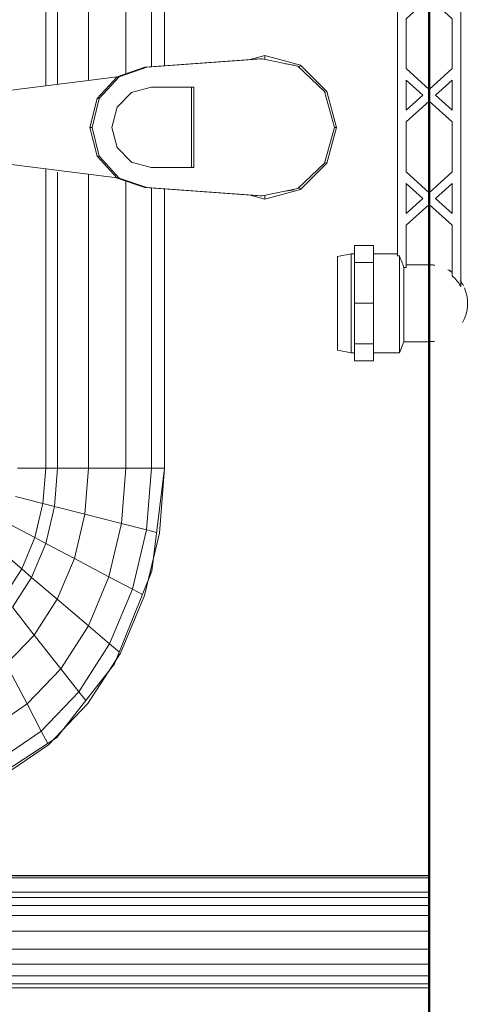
# Model space of a CAD drawing. Header units: millimetres. Extents: x 106 to 21007, y 2709 to 43947.
# Tile 11 of 31: x 14524 to 14681, y 40303 to 40646. Entities that reach past the tile are written whole.
import ezdxf

# ---------------------------------------------------------------- set-up
doc = ezdxf.new("R2010")
doc.units = ezdxf.units.MM
for name, color, linetype, lineweight in [('A-WALL-____-MCUT', 113, 'Continuous', 50), ('A-WALL-____-OTLN', 113, 'Continuous', 20), ('M-EQPM-____-OTLN', 50, 'Continuous', 20)]:
    doc.layers.add(name, color=color, linetype=linetype, lineweight=lineweight)

# ---------------------------------------------------------------- blocks, each defined once
blk = doc.blocks.new('Прямая форма - 83 new-610915-В_Этаж 04_Вентиляция')
at = {"layer": 'A-WALL-____-MCUT', "color": 53}
blk.add_line((1843.81, 50), (0, 50), dxfattribs=at)
blk = doc.blocks.new('Прямая форма - SW - 013-610916-В_Этаж 04_Вентиляция')
blk.add_blockref('Прямая форма - 83 new-610915-В_Этаж 04_Вентиляция', (0, 0))
blk = doc.blocks.new('Прямая форма - 83 new-608910-В_Этаж 04_Вентиляция')
at = {"layer": 'M-EQPM-____-OTLN', "color": 9}
for p, q in [((260.84, -183.27), (260.84, 0)), ((261.6, -183.27), (261.6, 0)), ((266.64, -183.27), (266.64, 0)), ((268.48, -183.27), (268.48, 0)), ((271.3, -183.27), (271.3, 0)), ((274.68, -183.27), (274.68, 0)), ((280.15, -183.27), (280.15, 0)), ((286.45, -183.27), (286.45, 0)), ((291.73, -183.27), (291.73, 0)), ((295.82, -183.27), (295.82, 0)), ((298.6, -183.27), (298.6, 0)), ((299.99, -183.27), (299.99, 0)), ((260.87, 0), (260.87, -183.24)), ((-12.5, -35.67), (0, -32.32)), ((0, -33.04), (-12.47, -36.48)), ((12.5, -35.67), (0, -32.32)), ((0, -32.32), (0, -33.04)), ((12.47, -36.48), (0, -33.04)), ((-21.65, -44.82), (-12.5, -35.67)), ((-12.47, -36.48), (-21.3, -45.79)), ((-12.5, -35.67), (-12.03, -36.48)), ((12.03, -36.48), (12.5, -35.67)), ((12.47, -36.48), (21.3, -45.8)), ((12.5, -35.67), (21.65, -44.82)), ((-25, -57.32), (-21.65, -44.82)), ((-21.3, -45.79), (-23.89, -58.26)), ((-21.73, -47.12), (-22.2, -50.13)), ((-20.82, -45.3), (-21.65, -44.82)), ((20.82, -45.3), (21.65, -44.82)), ((21.3, -45.8), (23.89, -58.26)), ((21.65, -44.82), (25, -57.32)), ((22.2, -50.13), (21.73, -47.12)), ((-23.65, -62.37), (-25, -57.32)), ((-23.7, -57.32), (-25, -57.32)), ((-23.89, -58.26), (-20.95, -98.41)), ((-23.89, -58.26), (-23.89, -59.01)), ((20.95, -98.41), (23.89, -58.26)), ((25, -57.32), (23.65, -62.37)), ((23.7, -57.32), (25, -57.32)), ((23.89, -58.26), (23.89, -59.01)), ((-20.95, -99.15), (-23.89, -59.01)), ((23.89, -59.01), (20.95, -99.15)), ((-14, -96.93), (-14, -82.11)), ((-14, -82.11), (14, -82.11)), ((14, -82.11), (14, -96.93)), ((14, -82.86), (-14, -82.86)), ((-21.4, -92.28), (-118.83, -92.28)), ((-118.83, -92.32), (-21.39, -92.32)), ((21.39, -92.32), (118.83, -92.32)), ((118.83, -92.28), (21.4, -92.28)), ((154.66, -96.74), (118.83, -92.28)), ((118.83, -92.32), (141.45, -94.07)), ((118.83, -96.84), (118.83, -92.32)), ((118.83, -92.32), (118.83, -96.84)), ((140.32, -98.51), (141.2, -95.06)), ((141.45, -94.07), (163.2, -99.24)), ((-21.06, -96.84), (-118.83, -96.84)), ((-20.95, -98.41), (-17.66, -108.08)), ((-20.95, -98.41), (-20.95, -99.15)), ((-17.66, -108.83), (-20.95, -99.15)), ((-12.12, -103.8), (-14, -96.93)), ((14, -96.93), (12.12, -103.8)), ((17.66, -108.08), (20.95, -98.41)), ((20.95, -99.15), (17.66, -108.83)), ((20.95, -98.41), (20.95, -99.15)), ((118.83, -96.84), (21.06, -96.84)), ((140.32, -98.51), (118.83, -96.84)), ((118.83, -105.76), (118.83, -96.84)), ((118.83, -96.84), (118.83, -105.76)), ((138.11, -107.25), (140.32, -98.51)), ((160.99, -103.42), (140.32, -98.51)), ((157.58, -97.91), (150.5, -96.22)), ((186.98, -109.66), (154.66, -96.74)), ((163.2, -99.24), (183.25, -107.65)), ((160.99, -103.42), (162.8, -99.99)), ((-18.71, -105.76), (-118.83, -105.76)), ((-7, -108.84), (-12.12, -103.8)), ((12.12, -103.8), (7, -108.84)), ((118.83, -105.76), (18.71, -105.76)), ((138.11, -107.25), (118.83, -105.76)), ((118.83, -118.79), (118.83, -105.76)), ((118.83, -105.76), (118.83, -118.79)), ((156.64, -111.66), (160.99, -103.42)), ((180.04, -111.41), (160.99, -103.42)), ((-17.66, -108.08), (-10.06, -115.03)), ((-17.66, -108.08), (-17.66, -108.83)), ((-10.06, -115.78), (-17.66, -108.83)), ((-17.64, -108.83), (-10.91, -161.71)), ((0, -110.68), (-7, -108.84)), ((7, -108.84), (0, -110.68)), ((10.06, -115.03), (17.66, -108.08)), ((17.66, -108.83), (10.06, -115.78)), ((10.91, -161.71), (17.64, -108.83)), ((17.66, -108.08), (17.66, -108.83)), ((134.86, -120.03), (138.11, -107.25)), ((156.64, -111.66), (138.11, -107.25)), ((180.04, -111.41), (182.92, -108.03)), ((183.25, -107.65), (200.82, -118.96)), ((189.8, -111.86), (185.36, -109.01)), ((212.64, -129.78), (186.98, -109.66)), ((150.29, -123.7), (156.64, -111.66)), ((173.73, -118.82), (156.64, -111.66)), ((173.73, -118.82), (180.04, -111.41)), ((196.74, -122.16), (180.04, -111.41)), ((-10.06, -115.03), (0, -117.56)), ((-10.06, -115.03), (-10.06, -115.78)), ((0, -118.3), (-10.06, -115.78)), ((0, -117.56), (10.06, -115.03)), ((10.06, -115.78), (0, -118.3)), ((10.06, -115.03), (10.06, -115.78)), ((-16.37, -118.79), (-118.83, -118.79)), ((0, -117.56), (0, -118.3)), ((118.83, -118.79), (16.37, -118.79)), ((134.86, -120.03), (118.83, -118.79)), ((118.83, -129.56), (118.83, -118.79)), ((118.83, -118.79), (118.83, -129.56)), ((132.18, -130.59), (134.86, -120.03)), ((150.29, -123.7), (134.86, -120.03)), ((164.5, -129.66), (173.73, -118.82)), ((188.7, -128.46), (173.73, -118.82)), ((196.74, -122.16), (199.83, -119.73)), ((200.82, -118.96), (215.24, -132.74)), ((188.7, -128.46), (196.74, -122.16)), ((210.44, -135.26), (196.74, -122.16)), ((145.03, -133.65), (150.29, -123.7)), ((164.5, -129.66), (150.29, -123.7)), ((-15, -129.56), (-118.83, -129.56)), ((118.83, -129.56), (15.56, -129.56)), ((132.18, -130.59), (118.83, -129.56)), ((118.83, -133.71), (118.83, -129.56)), ((118.83, -129.56), (118.83, -133.71)), ((156.87, -138.61), (164.5, -129.66)), ((176.96, -137.68), (164.5, -129.66)), ((176.96, -137.68), (188.7, -128.46)), ((200.99, -140.21), (188.7, -128.46)), ((213.45, -131.03), (209.86, -127.6)), ((229.11, -155.13), (212.64, -129.78)), ((-14.47, -133.71), (-118.83, -133.71)), ((118.83, -133.71), (14.47, -133.71)), ((131.15, -134.66), (118.83, -133.71)), ((118.83, -143.5), (118.83, -133.71)), ((118.83, -133.71), (118.83, -143.5)), ((131.15, -134.66), (132.18, -130.59)), ((145.03, -133.65), (132.18, -130.59)), ((143.01, -137.48), (145.03, -133.65)), ((156.87, -138.61), (145.03, -133.65)), ((210.44, -135.26), (214.73, -133.01)), ((215.24, -132.74), (225.96, -148.47)), ((128.72, -144.27), (131.15, -134.66)), ((143.01, -137.48), (131.15, -134.66)), ((200.99, -140.21), (210.44, -135.26)), ((220.62, -150.2), (210.44, -135.26)), ((138.23, -146.53), (143.01, -137.48)), ((153.93, -142.06), (143.01, -137.48)), ((153.93, -142.06), (156.87, -138.61)), ((167.24, -145.29), (156.87, -138.61)), ((167.24, -145.29), (176.96, -137.68)), ((187.18, -147.45), (176.96, -137.68)), ((187.18, -147.45), (200.99, -140.21)), ((210.13, -153.61), (200.99, -140.21)), ((146.99, -150.2), (153.93, -142.06)), ((163.51, -148.22), (153.93, -142.06))]:
    blk.add_line(p, q, dxfattribs=at)
blk = doc.blocks.new('Прямая форма - FU - 054-611783-В_Этаж 04_Вентиляция')
blk.add_blockref('Прямая форма - 83 new-608910-В_Этаж 04_Вентиляция', (0, 0))
blk = doc.blocks.new('83 new_ifc_RVT-1-В_Этаж 04_Вентиляция')
at = {"layer": 'A-WALL-____-OTLN', "color": 253, "lineweight": 9, "rotation": 90}
blk.add_blockref('Прямая форма - SW - 013-610916-В_Этаж 04_Вентиляция', (25560.28, 40175.83), dxfattribs=at)
at = {"layer": 'M-EQPM-____-OTLN', "color": 253, "lineweight": 9, "rotation": 270}
blk.add_blockref('Прямая форма - FU - 054-611783-В_Этаж 04_Вентиляция', (25510.28, 40608.41), dxfattribs=at)
blk = doc.blocks.new('VTp_724_0 Водорозетка двойная - VTp_724_0-1589342-В_Этаж 04_Вентиляция')
at = {"layer": 'M-EQPM-____-OTLN'}
for p, q in [((-88.85, 32), (-89.75, 27.2)), ((-56.15, 32), (-88.85, 32)), ((-55.25, 27.2), (-56.15, 32)), ((56.15, 32), (55.25, 27.2)), ((88.85, 32), (56.15, 32)), ((89.75, 27.2), (88.85, 32)), ((-92.58, 26.1), (-86.7, 26.1)), ((-92.58, 19.4), (-92.58, 26.1)), ((-89.75, 27.2), (-89.75, 26.1)), ((-55.25, 27.2), (-89.75, 27.2)), ((-86.7, 26.1), (-72.5, 26.1)), ((-86.7, 19.4), (-86.7, 26.1)), ((-72.5, 26.1), (-58.3, 26.1)), ((-72.5, 19.4), (-72.5, 26.1)), ((-58.3, 26.1), (-52.42, 26.1)), ((-58.3, 26.1), (-58.3, 19.4)), ((-55.25, 26.1), (-55.25, 27.2)), ((-52.42, 19.4), (-52.42, 26.1)), ((52.42, 26.1), (58.3, 26.1)), ((52.42, 19.4), (52.42, 26.1)), ((55.25, 27.2), (55.25, 26.1)), ((89.75, 27.2), (55.25, 27.2)), ((58.3, 26.1), (72.5, 26.1)), ((58.3, 19.4), (58.3, 26.1)), ((72.5, 26.1), (86.7, 26.1)), ((72.5, 19.4), (72.5, 26.1)), ((86.7, 26.1), (92.58, 26.1)), ((86.7, 26.1), (86.7, 19.4)), ((89.75, 26.1), (89.75, 27.2)), ((92.58, 19.4), (92.58, 26.1)), ((-86.7, 19.4), (-92.58, 19.4)), ((-89.75, 19.4), (-89.75, 10.4)), ((-72.5, 19.4), (-86.7, 19.4)), ((-58.3, 19.4), (-72.5, 19.4)), ((-52.42, 19.4), (-58.3, 19.4)), ((-55.25, 11), (-55.25, 19.4)), ((58.3, 19.4), (52.42, 19.4)), ((55.25, 19.4), (55.25, 11)), ((72.5, 19.4), (58.3, 19.4)), ((86.7, 19.4), (72.5, 19.4)), ((92.58, 19.4), (86.7, 19.4)), ((89.75, 10.4), (89.75, 19.4)), ((-89.75, 10.4), (-85.9, 8.8)), ((-55.99, 10.4), (-89.75, 10.4)), ((55.99, 11), (-55.99, 11)), ((-55.99, 11), (-55.99, 10.4)), ((55.99, 10.4), (55.99, 11)), ((89.75, 10.4), (55.99, 10.4)), ((85.9, 8.8), (89.75, 10.4)), ((-85.9, 8.8), (-85.9, 0)), ((-60.07, 8.8), (-85.9, 8.8)), ((-60.07, 8.8), (-60.07, 8)), ((-60.07, 8), (-45.3, 8)), ((-59.1, 0), (-59.1, 8)), ((-45.3, 8), (-38.02, 0)), ((-36, 2.23), (-41.25, 8)), ((-41.25, 8), (-30.75, 8)), ((-30.75, 8), (-36, 2.23)), ((-33.98, 0), (-26.7, 8)), ((-26.7, 8), (-9.3, 8)), ((-9.3, 8), (-2.02, 0)), ((0, 2.23), (-5.25, 8)), ((-5.25, 8), (5.25, 8)), ((5.25, 8), (0, 2.23)), ((2.02, 0), (9.3, 8)), ((9.3, 8), (26.7, 8)), ((26.7, 8), (33.98, 0)), ((30.75, 8), (41.25, 8)), ((36, 2.23), (30.75, 8)), ((41.25, 8), (36, 2.23)), ((38.02, 0), (45.3, 8)), ((45.3, 8), (60.07, 8)), ((59.1, 8), (59.1, 0)), ((85.9, 8.8), (60.07, 8.8)), ((60.07, 8), (60.07, 8.8)), ((85.9, 0), (85.9, 8.8)), ((-38.02, 0), (-45.3, -8)), ((-41.25, -8), (-36, -2.23)), ((-36, -2.23), (-30.75, -8)), ((-26.7, -8), (-33.98, 0)), ((-2.02, 0), (-9.3, -8)), ((-5.25, -8), (0, -2.23)), ((0, -2.23), (5.25, -8)), ((9.3, -8), (2.02, 0)), ((33.98, 0), (26.7, -8)), ((30.75, -8), (36, -2.23)), ((36, -2.23), (41.25, -8)), ((45.3, -8), (38.02, 0)), ((-45.3, -8), (-62.98, -8)), ((-30.75, -8), (-41.25, -8)), ((-9.3, -8), (-26.7, -8)), ((5.25, -8), (-5.25, -8)), ((26.7, -8), (9.3, -8)), ((41.25, -8), (30.75, -8)), ((62.98, -8), (45.3, -8)), ((-66.71, -11), (66.71, -11))]:
    blk.add_line(p, q, dxfattribs=at)
for centre, radius, start, end in [((-212.07, 402.15), 421.7, 291.1285, 291.7236), ((212.07, 402.15), 421.7, 248.2764, 248.8715), ((-72.5, 0), 13.4, 180, 188.2152), ((-72.5, 0), 13.4, 351.8321, 360), ((-72.5, 0), 13.4, 352.5609, 0), ((72.5, 0), 13.4, 180, 187.4391), ((72.5, 0), 13.4, 180, 188.1679), ((72.5, 0), 13.4, 351.7848, 0), ((-72.5, 0), 13.4, 323.3436, 330.7909), ((72.5, 0), 13.4, 209.2091, 216.6564), ((-72.5, 0), 13.4, 322.9736, 327.3258), ((-72.5, 0), 13.4, 323.0818, 328.7777), ((72.5, 0), 13.4, 211.2223, 216.9182), ((72.5, 0), 13.4, 212.6742, 217.0264), ((-72.5, 0), 13.4, 240, 293.6489), ((-72.5, 0), 13.4, 296.8936, 306.3065), ((72.5, 0), 13.4, 233.6935, 243.1064), ((72.5, 0), 13.4, 246.3511, 288.109)]:
    blk.add_arc(centre, radius, start, end, dxfattribs=at)
for points in [[(-62.98, -8), (-63.51, -8.62), (-64.66, -9.75), (-65.99, -10.62), (-66.71, -11)], [(66.71, -11), (65.99, -10.62), (64.66, -9.75), (63.51, -8.62), (62.98, -8)]]:
    blk.add_open_spline(points, degree=3, dxfattribs=at)

msp = doc.modelspace()

# ---------------------------------------------------------------- block references
at = {"lineweight": 9}
msp.add_blockref('83 new_ifc_RVT-1-В_Этаж 04_Вентиляция', (-10843.33, 0), dxfattribs=at)
at = {"layer": 'M-EQPM-____-OTLN', "rotation": 90.00000000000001}
msp.add_blockref('VTp_724_0 Водорозетка двойная - VTp_724_0-1589342-В_Этаж 04_Вентиляция', (14666.96, 40619.6), dxfattribs=at)

doc.saveas('drawing.dxf')
